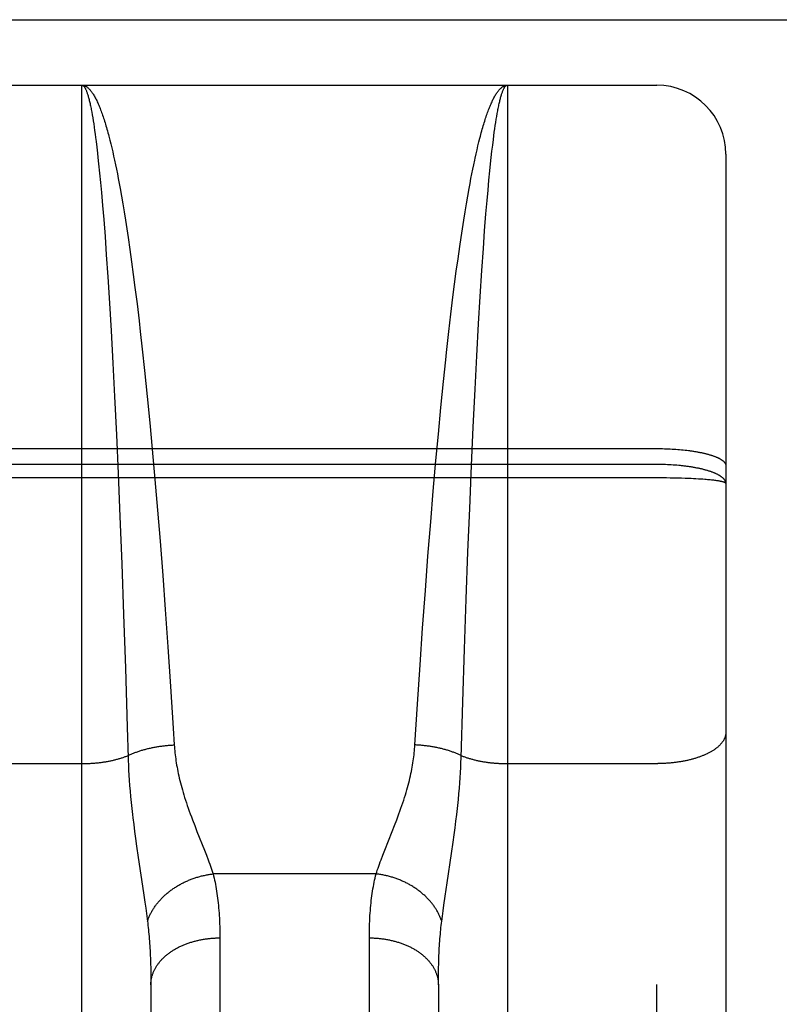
# Model space of a CAD drawing. Header units: inches. Extents: x 0 to 253, y 0 to 164.
# Tile 74 of 97: x 82.134 to 82.465, y 116.061 to 116.489. Entities that reach past the tile are written whole.
import ezdxf

# ---------------------------------------------------------------- set-up
doc = ezdxf.new("R2010")
doc.units = ezdxf.units.IN
doc.header["$LTSCALE"] = 13.939812
doc.header["$MEASUREMENT"] = 0
doc.linetypes.add('HIDDEN', pattern=[0.2, 0.1, -0.1])
doc.layers.add('RIGHTHAND_DOOR_ASSEMBLY', color=7, linetype='CONTINUOUS')

msp = doc.modelspace()

# ---------------------------------------------------------------- linework, layer by layer
at = {"layer": 'RIGHTHAND_DOOR_ASSEMBLY', "color": 8, "linetype": 'HIDDEN'}
for p, q in [((79.29583, 116.48893), (113.89933, 116.48893)), ((81.84633, 116.46043), (82.41133, 116.46043)), ((82.16133, 115.64964), (82.16133, 116.46043)), ((82.34633, 116.46043), (82.34633, 115.64964)), ((82.41133, 114.67543), (82.41133, 116.46043)), ((82.16562, 116.44871), (82.16583, 116.44752)), ((82.16583, 116.44752), (82.16605, 116.44627)), ((82.3415, 116.44563), (82.34171, 116.4469)), ((82.16605, 116.44627), (82.16626, 116.44497)), ((82.16626, 116.44497), (82.16647, 116.44362)), ((82.16647, 116.44362), (82.16668, 116.44221)), ((82.16668, 116.44221), (82.16688, 116.44075)), ((82.34087, 116.44148), (82.34108, 116.44292)), ((82.34108, 116.44292), (82.34129, 116.4443)), ((82.34129, 116.4443), (82.3415, 116.44563)), ((82.16688, 116.44075), (82.16709, 116.43923)), ((82.16709, 116.43923), (82.1673, 116.43766)), ((82.17307, 116.43822), (82.17348, 116.43661)), ((82.34025, 116.43685), (82.34046, 116.43845)), ((82.34046, 116.43845), (82.34066, 116.43999)), ((82.34066, 116.43999), (82.34087, 116.44148)), ((82.1673, 116.43766), (82.16751, 116.43604)), ((82.16751, 116.43604), (82.16782, 116.43351)), ((82.17348, 116.43661), (82.17389, 116.43495)), ((82.17389, 116.43495), (82.17431, 116.43324)), ((82.33314, 116.43236), (82.33355, 116.4341)), ((82.33355, 116.4341), (82.33396, 116.43579)), ((82.33963, 116.43175), (82.33994, 116.43436)), ((82.33994, 116.43436), (82.34025, 116.43685)), ((82.16782, 116.43351), (82.16812, 116.43086)), ((82.16812, 116.43086), (82.16833, 116.42903)), ((82.17431, 116.43324), (82.17472, 116.43147)), ((82.17472, 116.43147), (82.17513, 116.42966)), ((82.17513, 116.42966), (82.17553, 116.42779)), ((82.33232, 116.42873), (82.33273, 116.43057)), ((82.33273, 116.43057), (82.33314, 116.43236)), ((82.33932, 116.42903), (82.33963, 116.43175)), ((82.44133, 116.43043), (82.44133, 114.70543)), ((82.16833, 116.42903), (82.16863, 116.42619)), ((82.16863, 116.42619), (82.16904, 116.42224)), ((82.17553, 116.42779), (82.17594, 116.42587)), ((82.17594, 116.42587), (82.17635, 116.42391)), ((82.33131, 116.42391), (82.33171, 116.42587)), ((82.33872, 116.42324), (82.33902, 116.42619)), ((82.33902, 116.42619), (82.33932, 116.42903)), ((82.16904, 116.42224), (82.16944, 116.41809)), ((82.17635, 116.42391), (82.17675, 116.4219)), ((82.17675, 116.4219), (82.17715, 116.41984)), ((82.3305, 116.41984), (82.3309, 116.4219)), ((82.3309, 116.4219), (82.33131, 116.42391)), ((82.33831, 116.41914), (82.33872, 116.42324)), ((82.16944, 116.41809), (82.16984, 116.41375)), ((82.17715, 116.41984), (82.17755, 116.41773)), ((82.17755, 116.41773), (82.17795, 116.41557)), ((82.3297, 116.41557), (82.3301, 116.41773)), ((82.3301, 116.41773), (82.3305, 116.41984)), ((82.33792, 116.41485), (82.33831, 116.41914)), ((82.16984, 116.41375), (82.17033, 116.40807)), ((82.17795, 116.41557), (82.17854, 116.41226)), ((82.17854, 116.41226), (82.17913, 116.40884)), ((82.32852, 116.40884), (82.32911, 116.41226)), ((82.32911, 116.41226), (82.3297, 116.41557)), ((82.33752, 116.41038), (82.33792, 116.41485)), ((82.17033, 116.40807), (82.17081, 116.40212)), ((82.17913, 116.40884), (82.17972, 116.40532)), ((82.32793, 116.40532), (82.32852, 116.40884)), ((82.33703, 116.40453), (82.33752, 116.41038)), ((82.17972, 116.40532), (82.1803, 116.40171)), ((82.32735, 116.40171), (82.32793, 116.40532)), ((82.33645, 116.39716), (82.33703, 116.40453)), ((82.17081, 116.40212), (82.17139, 116.39462)), ((82.1803, 116.40171), (82.18088, 116.398)), ((82.32677, 116.398), (82.32735, 116.40171)), ((82.18088, 116.398), (82.18145, 116.39421)), ((82.3262, 116.39421), (82.32677, 116.398)), ((82.33589, 116.38942), (82.33645, 116.39716)), ((82.17139, 116.39462), (82.17195, 116.38676)), ((82.18145, 116.39421), (82.18221, 116.38901)), ((82.32563, 116.39032), (82.3262, 116.39421)), ((82.17195, 116.38676), (82.1726, 116.37716)), ((82.18221, 116.38901), (82.18295, 116.38366)), ((82.32488, 116.38501), (82.32563, 116.39032)), ((82.33523, 116.37995), (82.33589, 116.38942)), ((82.18295, 116.38366), (82.18369, 116.37817)), ((82.32414, 116.37956), (82.32488, 116.38501)), ((82.18369, 116.37817), (82.18442, 116.37255)), ((82.32341, 116.37396), (82.32414, 116.37956)), ((82.33451, 116.36859), (82.33523, 116.37995)), ((82.1726, 116.37716), (82.17332, 116.36567)), ((82.32269, 116.36824), (82.32341, 116.37396)), ((82.18442, 116.37255), (82.18532, 116.36533)), ((82.17332, 116.36567), (82.17403, 116.35366)), ((82.18532, 116.36533), (82.18621, 116.35793)), ((82.3218, 116.36091), (82.32269, 116.36824)), ((82.3338, 116.35671), (82.33451, 116.36859)), ((82.32092, 116.3534), (82.3218, 116.36091)), ((82.18621, 116.35793), (82.18673, 116.3534)), ((82.33303, 116.34278), (82.3338, 116.35671)), ((82.17403, 116.35366), (82.1748, 116.33961)), ((82.18673, 116.3534), (82.18759, 116.34573)), ((82.31989, 116.34418), (82.32092, 116.3534)), ((82.18759, 116.34573), (82.1886, 116.33633)), ((82.31956, 116.34105), (82.31989, 116.34418)), ((82.1748, 116.33961), (82.17554, 116.32507)), ((82.31856, 116.33155), (82.31956, 116.34105)), ((82.33228, 116.32834), (82.33303, 116.34278)), ((82.1886, 116.33633), (82.18975, 116.32512)), ((82.31742, 116.32025), (82.31856, 116.33155)), ((82.33148, 116.31182), (82.33228, 116.32834)), ((82.17554, 116.32507), (82.17633, 116.30847)), ((82.18975, 116.32512), (82.19086, 116.31371)), ((82.31633, 116.30877), (82.31742, 116.32025)), ((82.19086, 116.31371), (82.19193, 116.3022)), ((82.33073, 116.29504), (82.33148, 116.31182)), ((82.17633, 116.30847), (82.17707, 116.29166)), ((82.31527, 116.29724), (82.31633, 116.30877)), ((81.84591, 116.30243), (82.41133, 116.30243)), ((82.19193, 116.3022), (82.19311, 116.28894)), ((82.41133, 116.30243), (82.41217, 116.30243)), ((82.41217, 116.30243), (82.41301, 116.30242)), ((82.41301, 116.30242), (82.41385, 116.30241)), ((82.41385, 116.30241), (82.41468, 116.30239)), ((82.41468, 116.30239), (82.41552, 116.30236)), ((82.41552, 116.30236), (82.41635, 116.30233)), ((82.41635, 116.30233), (82.41718, 116.30229)), ((82.41718, 116.30229), (82.418, 116.30225)), ((82.418, 116.30225), (82.41882, 116.3022)), ((82.41882, 116.3022), (82.41963, 116.30214)), ((82.41963, 116.30214), (82.42043, 116.30208)), ((82.42043, 116.30208), (82.42123, 116.30202)), ((82.42123, 116.30202), (82.42202, 116.30194)), ((82.42202, 116.30194), (82.4228, 116.30187)), ((82.4228, 116.30187), (82.42358, 116.30178)), ((82.42358, 116.30178), (82.42434, 116.3017)), ((82.31411, 116.28395), (82.31527, 116.29724)), ((82.41175, 116.29553), (81.84633, 116.29553)), ((82.32994, 116.27634), (82.33073, 116.29504)), ((82.41259, 116.29552), (82.41175, 116.29553)), ((82.41343, 116.29551), (82.41259, 116.29552)), ((82.41427, 116.29549), (82.41343, 116.29551)), ((82.4151, 116.29546), (82.41427, 116.29549)), ((82.41594, 116.29543), (82.4151, 116.29546)), ((82.41677, 116.29539), (82.41594, 116.29543)), ((82.41759, 116.29535), (82.41677, 116.29539)), ((82.41841, 116.29529), (82.41759, 116.29535)), ((82.41923, 116.29524), (82.41841, 116.29529)), ((82.42003, 116.29517), (82.41923, 116.29524)), ((82.42084, 116.2951), (82.42003, 116.29517)), ((82.41217, 116.2897), (81.84548, 116.2897)), ((82.17707, 116.29166), (82.17785, 116.27292)), ((82.19311, 116.28894), (82.19424, 116.27561)), ((82.41385, 116.28969), (82.41217, 116.2897)), ((82.41552, 116.28967), (82.41385, 116.28969)), ((82.41718, 116.28965), (82.41552, 116.28967)), ((82.41882, 116.28962), (82.41718, 116.28965)), ((82.42044, 116.28958), (82.41882, 116.28962)), ((82.42202, 116.28954), (82.42044, 116.28958)), ((82.42358, 116.28949), (82.42202, 116.28954)), ((82.4251, 116.28943), (82.42358, 116.28949)), ((82.4262, 116.28938), (82.4251, 116.28943)), ((82.42729, 116.28933), (82.4262, 116.28938)), ((82.42834, 116.28927), (82.42729, 116.28933)), ((82.42937, 116.28921), (82.42834, 116.28927)), ((82.43036, 116.28915), (82.42937, 116.28921)), ((82.43132, 116.28908), (82.43036, 116.28915)), ((82.43224, 116.28901), (82.43132, 116.28908)), ((82.43283, 116.28896), (82.43224, 116.28901)), ((82.43341, 116.28891), (82.43283, 116.28896)), ((82.43397, 116.28886), (82.43341, 116.28891)), ((82.43452, 116.28881), (82.43397, 116.28886)), ((82.43504, 116.28876), (82.43452, 116.28881)), ((82.43555, 116.2887), (82.43504, 116.28876)), ((82.43603, 116.28865), (82.43555, 116.2887)), ((82.4365, 116.28859), (82.43603, 116.28865)), ((82.43695, 116.28853), (82.4365, 116.28859)), ((82.313, 116.2706), (82.31411, 116.28395)), ((82.19424, 116.27561), (82.19532, 116.26226)), ((82.3292, 116.25751), (82.32994, 116.27634)), ((82.17785, 116.27292), (82.17865, 116.25238)), ((82.31181, 116.2556), (82.313, 116.2706)), ((82.19532, 116.26226), (82.19648, 116.2473)), ((82.31067, 116.24069), (82.31181, 116.2556)), ((82.32844, 116.23703), (82.3292, 116.25751)), ((82.17865, 116.25238), (82.17945, 116.23026)), ((82.19648, 116.2473), (82.19758, 116.23248)), ((82.30949, 116.22435), (82.31067, 116.24069)), ((82.32768, 116.21517), (82.32844, 116.23703)), ((82.19758, 116.23248), (82.19873, 116.21631)), ((82.17945, 116.23026), (82.18024, 116.20691)), ((82.30838, 116.20837), (82.30949, 116.22435)), ((82.19873, 116.21631), (82.1999, 116.199)), ((82.32694, 116.19231), (82.32768, 116.21517)), ((82.18024, 116.20691), (82.18106, 116.18124)), ((82.30725, 116.19134), (82.30838, 116.20837)), ((82.1999, 116.199), (82.20107, 116.18086)), ((82.30613, 116.17358), (82.30725, 116.19134)), ((82.3262, 116.16793), (82.32694, 116.19231)), ((82.20107, 116.18086), (82.20152, 116.17358)), ((82.09633, 116.16546), (82.16173, 116.16547)), ((82.18157, 116.16478), (82.18167, 116.16263)), ((82.32604, 116.16371), (82.32613, 116.16584)), ((82.32613, 116.16584), (82.3262, 116.16793)), ((82.34633, 116.16546), (82.41175, 116.16547)), ((82.18167, 116.16263), (82.18179, 116.16044)), ((82.18179, 116.16044), (82.18193, 116.1582)), ((82.32579, 116.15933), (82.32593, 116.16154)), ((82.32593, 116.16154), (82.32604, 116.16371)), ((82.18193, 116.1582), (82.1821, 116.15591)), ((82.1821, 116.15591), (82.18229, 116.15355)), ((82.32546, 116.15474), (82.32564, 116.15706)), ((82.32564, 116.15706), (82.32579, 116.15933)), ((82.18229, 116.15355), (82.18251, 116.15112)), ((82.18251, 116.15112), (82.18275, 116.14861)), ((82.32503, 116.14988), (82.32526, 116.15235)), ((82.32526, 116.15235), (82.32546, 116.15474)), ((82.18275, 116.14861), (82.18303, 116.146)), ((82.18303, 116.146), (82.18333, 116.14328)), ((82.32398, 116.14045), (82.32432, 116.14328)), ((82.32432, 116.14328), (82.32463, 116.146)), ((82.18386, 116.13898), (82.18425, 116.13597)), ((82.21038, 116.13852), (82.21137, 116.136)), ((82.29629, 116.136), (82.29727, 116.13852)), ((82.29727, 116.13852), (82.29824, 116.14105)), ((82.3236, 116.13749), (82.32398, 116.14045)), ((82.18425, 116.13597), (82.18468, 116.13286)), ((82.21137, 116.136), (82.21463, 116.1278)), ((82.29303, 116.1278), (82.29629, 116.136)), ((82.32275, 116.13126), (82.32319, 116.13443)), ((82.32319, 116.13443), (82.3236, 116.13749)), ((82.18468, 116.13286), (82.18513, 116.12964)), ((82.18513, 116.12964), (82.18585, 116.12471)), ((82.32204, 116.12636), (82.32275, 116.13126)), ((82.21463, 116.1278), (82.21545, 116.12569)), ((82.29144, 116.12369), (82.2922, 116.12569)), ((82.2922, 116.12569), (82.29303, 116.1278)), ((82.32012, 116.11357), (82.32204, 116.12636)), ((82.18585, 116.12471), (82.18819, 116.10923)), ((82.28924, 116.11749), (82.21842, 116.11749)), ((82.31926, 116.10785), (82.32012, 116.11357)), ((82.18819, 116.10923), (82.18877, 116.1052)), ((82.18877, 116.1052), (82.18912, 116.10268)), ((82.31837, 116.10147), (82.3187, 116.10392)), ((82.3187, 116.10392), (82.31926, 116.10785)), ((82.18912, 116.10268), (82.18944, 116.10029)), ((82.31806, 116.09915), (82.31837, 116.10147)), ((82.31778, 116.09693), (82.31806, 116.09915)), ((82.19111, 116.08093), (82.19119, 116.0787)), ((82.19119, 116.0787), (82.19125, 116.07642)), ((82.3164, 116.07642), (82.31647, 116.0787)), ((82.19125, 116.07642), (82.19129, 116.0741)), ((82.31634, 116.07172), (82.31636, 116.0741)), ((82.31636, 116.0741), (82.3164, 116.07642)), ((82.19132, 116.07051), (82.19133, 115.76329)), ((82.31633, 116.06929), (82.31634, 116.07172)), ((82.31633, 116.06929), (82.31633, 115.76209))]:
    msp.add_line(p, q, dxfattribs=at)
for points in [[(82.16133, 116.46043), (82.16154, 116.46043), (82.16176, 116.4604), (82.16198, 116.46037), (82.16219, 116.46031), (82.16241, 116.46025), (82.16262, 116.46016), (82.16284, 116.46007), (82.16306, 116.45995), (82.16327, 116.45983), (82.16349, 116.45969), (82.16371, 116.45953), (82.16392, 116.45936), (82.16414, 116.45917), (82.16435, 116.45897), (82.16457, 116.45875), (82.16478, 116.45852), (82.165, 116.45827), (82.16522, 116.45801), (82.16543, 116.45774), (82.16565, 116.45745), (82.16586, 116.45714), (82.16608, 116.45682), (82.16629, 116.45649), (82.16651, 116.45614), (82.16672, 116.45577), (82.16694, 116.45539), (82.16715, 116.455), (82.16736, 116.45459), (82.16758, 116.45417), (82.16779, 116.45373), (82.16801, 116.45328), (82.16822, 116.45282), (82.16843, 116.45233), (82.16865, 116.45184), (82.16886, 116.45133), (82.16907, 116.45081), (82.16928, 116.45027), (82.1695, 116.44972), (82.16971, 116.44915), (82.16992, 116.44857), (82.17013, 116.44798), (82.17034, 116.44737), (82.17055, 116.44675), (82.17076, 116.44612), (82.17098, 116.44547), (82.17119, 116.4448), (82.1714, 116.44413), (82.17161, 116.44344), (82.17182, 116.44273), (82.17202, 116.44201), (82.17223, 116.44128), (82.17244, 116.44054), (82.17265, 116.43978), (82.17286, 116.43901), (82.17307, 116.43822)], [(82.16133, 116.46043), (82.16143, 116.46043), (82.16154, 116.4604), (82.16165, 116.46037), (82.16176, 116.46032), (82.16187, 116.46025), (82.16198, 116.46017), (82.16208, 116.46007), (82.16219, 116.45996), (82.1623, 116.45984), (82.16241, 116.45969), (82.16252, 116.45954), (82.16262, 116.45937), (82.16273, 116.45919), (82.16284, 116.45899), (82.16295, 116.45877), (82.16306, 116.45854), (82.16316, 116.4583), (82.16327, 116.45804), (82.16338, 116.45777), (82.16349, 116.45748), (82.16359, 116.45718), (82.1637, 116.45686), (82.16381, 116.45653), (82.16392, 116.45619), (82.16402, 116.45583), (82.16413, 116.45545), (82.16424, 116.45506), (82.16435, 116.45466), (82.16445, 116.45424), (82.16456, 116.45381), (82.16467, 116.45336), (82.16477, 116.4529), (82.16488, 116.45243), (82.16499, 116.45194), (82.16509, 116.45144), (82.1652, 116.45092), (82.1653, 116.45039), (82.16541, 116.44984), (82.16552, 116.44928), (82.16562, 116.44871)], [(82.33396, 116.43579), (82.33438, 116.43742), (82.33459, 116.43822), (82.33479, 116.43901), (82.335, 116.43978), (82.33521, 116.44054), (82.33542, 116.44128), (82.33563, 116.44201), (82.33584, 116.44273), (82.33605, 116.44344), (82.33626, 116.44413), (82.33647, 116.4448), (82.33668, 116.44547), (82.33689, 116.44612), (82.3371, 116.44675), (82.33731, 116.44737), (82.33752, 116.44798), (82.33773, 116.44857), (82.33794, 116.44915), (82.33816, 116.44972), (82.33837, 116.45027), (82.33858, 116.45081), (82.33879, 116.45133), (82.33901, 116.45184), (82.33922, 116.45233), (82.33943, 116.45282), (82.33965, 116.45328), (82.33986, 116.45373), (82.34007, 116.45417), (82.34029, 116.45459), (82.3405, 116.455), (82.34072, 116.45539), (82.34093, 116.45577), (82.34115, 116.45614), (82.34136, 116.45649), (82.34158, 116.45682), (82.34179, 116.45714), (82.34201, 116.45745), (82.34222, 116.45774), (82.34244, 116.45801), (82.34265, 116.45827), (82.34287, 116.45852), (82.34308, 116.45875), (82.3433, 116.45897), (82.34352, 116.45917), (82.34373, 116.45936), (82.34395, 116.45953), (82.34416, 116.45969), (82.34438, 116.45983), (82.3446, 116.45995), (82.34481, 116.46007), (82.34503, 116.46016), (82.34524, 116.46025), (82.34546, 116.46031), (82.34568, 116.46037), (82.34589, 116.4604), (82.34611, 116.46043), (82.34633, 116.46043)], [(82.34171, 116.4469), (82.34192, 116.44812), (82.34203, 116.44871), (82.34214, 116.44928), (82.34224, 116.44984), (82.34235, 116.45039), (82.34245, 116.45092), (82.34256, 116.45144), (82.34267, 116.45194), (82.34277, 116.45243), (82.34288, 116.4529), (82.34299, 116.45336), (82.34309, 116.45381), (82.3432, 116.45424), (82.34331, 116.45466), (82.34341, 116.45506), (82.34352, 116.45545), (82.34363, 116.45583), (82.34374, 116.45619), (82.34384, 116.45653), (82.34395, 116.45686), (82.34406, 116.45718), (82.34417, 116.45748), (82.34427, 116.45777), (82.34438, 116.45804), (82.34449, 116.4583), (82.3446, 116.45854), (82.34471, 116.45877), (82.34481, 116.45899), (82.34492, 116.45919), (82.34503, 116.45937), (82.34514, 116.45954), (82.34524, 116.45969), (82.34535, 116.45984), (82.34546, 116.45996), (82.34557, 116.46007), (82.34568, 116.46017), (82.34579, 116.46025), (82.34589, 116.46032), (82.346, 116.46037), (82.34611, 116.4604), (82.34622, 116.46043), (82.34633, 116.46043)], [(82.33171, 116.42587), (82.33212, 116.42779), (82.33232, 116.42873)], [(82.42434, 116.3017), (82.42509, 116.3016), (82.42547, 116.30155), (82.42584, 116.3015), (82.4262, 116.30145), (82.42657, 116.3014), (82.42693, 116.30135), (82.42728, 116.30129), (82.42764, 116.30124), (82.42799, 116.30118), (82.42834, 116.30112), (82.42868, 116.30106), (82.42903, 116.301), (82.42936, 116.30094), (82.4297, 116.30087), (82.43003, 116.30081), (82.43036, 116.30074), (82.43068, 116.30068), (82.431, 116.30061), (82.43131, 116.30054), (82.43163, 116.30047), (82.43193, 116.3004), (82.43224, 116.30032), (82.43254, 116.30025), (82.43283, 116.30018), (82.43312, 116.3001), (82.43341, 116.30003), (82.43369, 116.29995), (82.43397, 116.29987), (82.43425, 116.29979), (82.43451, 116.29971), (82.43478, 116.29963), (82.43504, 116.29955), (82.43529, 116.29946), (82.43555, 116.29938), (82.43579, 116.2993), (82.43603, 116.29921), (82.43627, 116.29912), (82.4365, 116.29904), (82.43673, 116.29895), (82.43695, 116.29886), (82.43716, 116.29877), (82.43738, 116.29868), (82.43758, 116.29859), (82.43778, 116.2985), (82.43798, 116.29841), (82.43817, 116.29831), (82.43835, 116.29822), (82.43853, 116.29813), (82.43871, 116.29803), (82.43888, 116.29794), (82.43904, 116.29784), (82.4392, 116.29774), (82.43935, 116.29765), (82.4395, 116.29755), (82.43964, 116.29745), (82.43978, 116.29735), (82.43991, 116.29725), (82.44003, 116.29715), (82.44015, 116.29705), (82.44027, 116.29695), (82.44038, 116.29685), (82.44048, 116.29675), (82.44057, 116.29665), (82.44066, 116.29655), (82.44075, 116.29645), (82.44083, 116.29635), (82.4409, 116.29624), (82.44097, 116.29614), (82.44103, 116.29604), (82.44109, 116.29593), (82.44114, 116.29583), (82.44118, 116.29573), (82.44122, 116.29562), (82.44125, 116.29552), (82.44128, 116.29542), (82.4413, 116.29531), (82.44131, 116.29521), (82.44132, 116.29511), (82.44133, 116.295)], [(82.44133, 116.28727), (82.44132, 116.28738), (82.44131, 116.2875), (82.4413, 116.28761), (82.44128, 116.28773), (82.44125, 116.28784), (82.44122, 116.28796), (82.44118, 116.28808), (82.44114, 116.28819), (82.44109, 116.28831), (82.44103, 116.28842), (82.44097, 116.28854), (82.4409, 116.28865), (82.44083, 116.28876), (82.44075, 116.28888), (82.44066, 116.28899), (82.44057, 116.2891), (82.44048, 116.28922), (82.44038, 116.28933), (82.44027, 116.28944), (82.44015, 116.28955), (82.44003, 116.28966), (82.43991, 116.28977), (82.43978, 116.28988), (82.43964, 116.28999), (82.4395, 116.2901), (82.43935, 116.29021), (82.4392, 116.29032), (82.43904, 116.29043), (82.43888, 116.29053), (82.43871, 116.29064), (82.43854, 116.29075), (82.43836, 116.29085), (82.43817, 116.29095), (82.43798, 116.29106), (82.43778, 116.29116), (82.43758, 116.29126), (82.43738, 116.29136), (82.43717, 116.29146), (82.43695, 116.29156), (82.43673, 116.29166), (82.4365, 116.29176), (82.43627, 116.29186), (82.43603, 116.29195), (82.43579, 116.29205), (82.43555, 116.29214), (82.4353, 116.29223), (82.43504, 116.29233), (82.43478, 116.29242), (82.43452, 116.29251), (82.43425, 116.2926), (82.43397, 116.29268), (82.4337, 116.29277), (82.43341, 116.29286), (82.43313, 116.29294), (82.43283, 116.29303), (82.43254, 116.29311), (82.43224, 116.29319), (82.43194, 116.29327), (82.43163, 116.29335), (82.43132, 116.29343), (82.431, 116.2935), (82.43068, 116.29358), (82.43036, 116.29365), (82.43003, 116.29372), (82.4297, 116.2938), (82.42937, 116.29387), (82.42903, 116.29394), (82.42869, 116.294), (82.42834, 116.29407), (82.42799, 116.29414), (82.42764, 116.2942), (82.42729, 116.29426), (82.42693, 116.29432), (82.42657, 116.29438), (82.4262, 116.29444), (82.42584, 116.2945), (82.42547, 116.29455), (82.4251, 116.29461), (82.42472, 116.29466), (82.42434, 116.29471), (82.42396, 116.29476), (82.42358, 116.29481), (82.42319, 116.29485), (82.42281, 116.2949), (82.42242, 116.29494), (82.42202, 116.29498), (82.42163, 116.29502), (82.42084, 116.2951)], [(82.44133, 116.28727), (82.44132, 116.2873), (82.44131, 116.28733), (82.4413, 116.28737), (82.44128, 116.2874), (82.44125, 116.28744), (82.44122, 116.28747), (82.44118, 116.2875), (82.44114, 116.28754), (82.44109, 116.28757), (82.44103, 116.28761), (82.44097, 116.28764), (82.4409, 116.28767), (82.44083, 116.28771), (82.44075, 116.28774), (82.44066, 116.28777), (82.44057, 116.28781), (82.44048, 116.28784), (82.44038, 116.28787), (82.44027, 116.28791), (82.44015, 116.28794), (82.44003, 116.28797), (82.43991, 116.288), (82.43978, 116.28804), (82.43964, 116.28807), (82.4395, 116.2881), (82.43935, 116.28813), (82.4392, 116.28817), (82.43904, 116.2882), (82.43888, 116.28823), (82.43871, 116.28826), (82.43854, 116.28829), (82.43836, 116.28832), (82.43817, 116.28835), (82.43798, 116.28838), (82.43778, 116.28841), (82.43758, 116.28844), (82.43738, 116.28847), (82.43695, 116.28853)], [(82.18106, 116.18124), (82.18145, 116.16793), (82.18149, 116.16689), (82.18157, 116.16478)], [(82.44133, 116.17906), (82.44132, 116.17887), (82.44131, 116.17868), (82.4413, 116.17848), (82.44128, 116.17829), (82.44125, 116.1781), (82.44122, 116.17791), (82.44118, 116.17772), (82.44114, 116.17753), (82.44109, 116.17735), (82.44103, 116.17716), (82.44097, 116.17697), (82.4409, 116.17678), (82.44083, 116.17659), (82.44075, 116.1764), (82.44066, 116.17622), (82.44057, 116.17603), (82.44048, 116.17585), (82.44038, 116.17566), (82.44027, 116.17548), (82.44015, 116.17529), (82.44003, 116.17511), (82.43991, 116.17493), (82.43978, 116.17475), (82.43964, 116.17457), (82.4395, 116.17439), (82.43935, 116.17421), (82.4392, 116.17403), (82.43904, 116.17386), (82.43888, 116.17368), (82.43871, 116.17351), (82.43854, 116.17333), (82.43836, 116.17316), (82.43817, 116.17299), (82.43798, 116.17282), (82.43778, 116.17265), (82.43758, 116.17248), (82.43738, 116.17232), (82.43717, 116.17215), (82.43695, 116.17199), (82.43673, 116.17183), (82.4365, 116.17166), (82.43627, 116.17151), (82.43603, 116.17135), (82.43579, 116.17119), (82.43555, 116.17104), (82.4353, 116.17088), (82.43504, 116.17073), (82.43478, 116.17058), (82.43452, 116.17043), (82.43425, 116.17029), (82.43397, 116.17014), (82.4337, 116.17), (82.43341, 116.16986), (82.43313, 116.16972), (82.43283, 116.16958), (82.43254, 116.16945), (82.43224, 116.16931), (82.43194, 116.16918), (82.43163, 116.16905), (82.43132, 116.16892), (82.431, 116.1688), (82.43068, 116.16867), (82.43036, 116.16855), (82.43003, 116.16843), (82.4297, 116.16831), (82.42937, 116.1682), (82.42903, 116.16808), (82.42869, 116.16797), (82.42834, 116.16786), (82.42799, 116.16776), (82.42764, 116.16765), (82.42729, 116.16755), (82.42693, 116.16745), (82.42657, 116.16735), (82.4262, 116.16725), (82.42584, 116.16716), (82.42547, 116.16707), (82.4251, 116.16698), (82.42472, 116.16689), (82.42434, 116.16681), (82.42396, 116.16673), (82.42358, 116.16665), (82.42319, 116.16657), (82.42281, 116.1665), (82.42242, 116.16643), (82.42202, 116.16636), (82.42163, 116.16629), (82.42123, 116.16623), (82.42084, 116.16617), (82.42044, 116.16611), (82.42003, 116.16605), (82.41963, 116.166), (82.41923, 116.16594), (82.41882, 116.1659), (82.41841, 116.16585), (82.418, 116.16581), (82.41759, 116.16576), (82.41718, 116.16573), (82.41677, 116.16569), (82.41635, 116.16566), (82.41594, 116.16563), (82.41552, 116.1656), (82.4151, 116.16557), (82.41469, 116.16555), (82.41427, 116.16553), (82.41385, 116.16551), (82.41343, 116.1655), (82.41301, 116.16549), (82.41259, 116.16548), (82.41217, 116.16547), (82.41175, 116.16547)], [(82.18142, 116.16897), (82.18174, 116.16912), (82.18206, 116.16927), (82.18238, 116.16941), (82.18271, 116.16956), (82.18304, 116.1697), (82.18338, 116.16984), (82.18372, 116.16998), (82.18406, 116.17012), (82.18441, 116.17025), (82.18476, 116.17038), (82.18511, 116.17051), (82.18547, 116.17064), (82.18582, 116.17076), (82.18619, 116.17089), (82.18655, 116.17101), (82.18692, 116.17112), (82.18729, 116.17124), (82.18767, 116.17135), (82.18804, 116.17146), (82.18842, 116.17157), (82.18881, 116.17167), (82.18919, 116.17178), (82.18958, 116.17188), (82.18997, 116.17197), (82.19036, 116.17207), (82.19075, 116.17216), (82.19115, 116.17225), (82.19155, 116.17234), (82.19195, 116.17242), (82.19235, 116.1725), (82.19276, 116.17258), (82.19316, 116.17266), (82.19357, 116.17273), (82.19398, 116.1728), (82.19439, 116.17287), (82.1948, 116.17293), (82.19521, 116.17299), (82.19563, 116.17305), (82.19605, 116.17311), (82.19646, 116.17316), (82.19688, 116.17321), (82.1973, 116.17326), (82.19772, 116.17331), (82.19814, 116.17335), (82.19856, 116.17339), (82.19898, 116.17342), (82.19941, 116.17346), (82.19983, 116.17349), (82.20025, 116.17351), (82.20067, 116.17354), (82.2011, 116.17356), (82.20152, 116.17358)], [(82.20152, 116.17358), (82.20158, 116.17273), (82.20164, 116.17188), (82.20172, 116.17102), (82.20181, 116.17016), (82.2019, 116.16929), (82.20201, 116.16841), (82.20212, 116.16753), (82.20225, 116.16664), (82.20239, 116.16574), (82.20254, 116.16483), (82.2027, 116.16392), (82.20287, 116.16299), (82.20306, 116.16205), (82.20325, 116.1611), (82.20346, 116.16014), (82.20369, 116.15917), (82.20393, 116.15817), (82.20418, 116.15717), (82.20445, 116.15614), (82.20473, 116.1551), (82.20503, 116.15404), (82.20534, 116.15296), (82.20567, 116.15186), (82.20602, 116.15073), (82.20639, 116.14959), (82.20678, 116.14842), (82.20718, 116.14724), (82.20759, 116.14603), (82.20803, 116.14481), (82.20847, 116.14357), (82.20894, 116.14232), (82.20941, 116.14105), (82.21038, 116.13852)], [(82.29824, 116.14105), (82.29872, 116.14232), (82.29918, 116.14357), (82.29963, 116.14481), (82.30006, 116.14603), (82.30048, 116.14724), (82.30088, 116.14842), (82.30126, 116.14959), (82.30163, 116.15073), (82.30198, 116.15186), (82.30231, 116.15296), (82.30263, 116.15404), (82.30292, 116.1551), (82.30321, 116.15614), (82.30347, 116.15717), (82.30373, 116.15817), (82.30396, 116.15917), (82.30419, 116.16014), (82.3044, 116.1611), (82.3046, 116.16205), (82.30478, 116.16299), (82.30495, 116.16392), (82.30511, 116.16483), (82.30526, 116.16574), (82.3054, 116.16664), (82.30553, 116.16753), (82.30564, 116.16841), (82.30575, 116.16929), (82.30585, 116.17016), (82.30593, 116.17102), (82.30601, 116.17188), (82.30607, 116.17273), (82.30613, 116.17358)], [(82.32623, 116.16897), (82.32591, 116.16912), (82.32559, 116.16927), (82.32527, 116.16941), (82.32494, 116.16956), (82.32461, 116.1697), (82.32427, 116.16984), (82.32393, 116.16998), (82.32359, 116.17012), (82.32325, 116.17025), (82.3229, 116.17038), (82.32254, 116.17051), (82.32219, 116.17064), (82.32183, 116.17076), (82.32147, 116.17089), (82.3211, 116.17101), (82.32073, 116.17112), (82.32036, 116.17124), (82.31999, 116.17135), (82.31961, 116.17146), (82.31923, 116.17157), (82.31885, 116.17167), (82.31846, 116.17178), (82.31808, 116.17188), (82.31769, 116.17197), (82.31729, 116.17207), (82.3169, 116.17216), (82.3165, 116.17225), (82.3161, 116.17234), (82.3157, 116.17242), (82.3153, 116.1725), (82.3149, 116.17258), (82.31449, 116.17266), (82.31408, 116.17273), (82.31367, 116.1728), (82.31326, 116.17287), (82.31285, 116.17293), (82.31244, 116.17299), (82.31202, 116.17305), (82.31161, 116.17311), (82.31119, 116.17316), (82.31077, 116.17321), (82.31035, 116.17326), (82.30993, 116.17331), (82.30951, 116.17335), (82.30909, 116.17339), (82.30867, 116.17342), (82.30825, 116.17346), (82.30782, 116.17349), (82.3074, 116.17351), (82.30698, 116.17354), (82.30655, 116.17356), (82.30613, 116.17358)], [(82.16173, 116.16547), (82.16214, 116.16547), (82.16255, 116.16548), (82.16296, 116.16549), (82.16336, 116.1655), (82.16377, 116.16551), (82.16418, 116.16553), (82.16458, 116.16555), (82.16499, 116.16557), (82.16539, 116.16559), (82.1658, 116.16562), (82.1662, 116.16565), (82.1666, 116.16568), (82.167, 116.16571), (82.1674, 116.16575), (82.1678, 116.16579), (82.1682, 116.16583), (82.16859, 116.16587), (82.16899, 116.16592), (82.16938, 116.16596), (82.16978, 116.16602), (82.17017, 116.16607), (82.17055, 116.16612), (82.17094, 116.16618), (82.17133, 116.16624), (82.17171, 116.16631), (82.17209, 116.16637), (82.17247, 116.16644), (82.17285, 116.16651), (82.17323, 116.16658), (82.1736, 116.16665), (82.17397, 116.16673), (82.17434, 116.16681), (82.1747, 116.16689), (82.17507, 116.16697), (82.17543, 116.16706), (82.17579, 116.16715), (82.17614, 116.16724), (82.1765, 116.16733), (82.17685, 116.16743), (82.1772, 116.16752), (82.17754, 116.16762), (82.17788, 116.16772), (82.17822, 116.16782), (82.17856, 116.16793), (82.17889, 116.16804), (82.17922, 116.16815), (82.17954, 116.16826), (82.17986, 116.16837), (82.18018, 116.16849), (82.1805, 116.1686), (82.18081, 116.16872), (82.18112, 116.16884), (82.18142, 116.16897)], [(82.32623, 116.16897), (82.32653, 116.16884), (82.32684, 116.16872), (82.32715, 116.1686), (82.32747, 116.16849), (82.32779, 116.16837), (82.32811, 116.16826), (82.32844, 116.16815), (82.32877, 116.16804), (82.3291, 116.16793), (82.32943, 116.16782), (82.32977, 116.16772), (82.33011, 116.16762), (82.33046, 116.16752), (82.33081, 116.16743), (82.33116, 116.16733), (82.33151, 116.16724), (82.33186, 116.16715), (82.33222, 116.16706), (82.33258, 116.16697), (82.33295, 116.16689), (82.33331, 116.16681), (82.33368, 116.16673), (82.33405, 116.16665), (82.33443, 116.16658), (82.3348, 116.16651), (82.33518, 116.16644), (82.33556, 116.16637), (82.33594, 116.16631), (82.33633, 116.16624), (82.33671, 116.16618), (82.3371, 116.16612), (82.33749, 116.16607), (82.33788, 116.16602), (82.33827, 116.16596), (82.33866, 116.16592), (82.33906, 116.16587), (82.33945, 116.16583), (82.33985, 116.16579), (82.34025, 116.16575), (82.34065, 116.16571), (82.34105, 116.16568), (82.34145, 116.16565), (82.34186, 116.16562), (82.34226, 116.16559), (82.34267, 116.16557), (82.34307, 116.16555), (82.34348, 116.16553), (82.34388, 116.16551), (82.34429, 116.1655), (82.3447, 116.16549), (82.3451, 116.16548), (82.34551, 116.16547), (82.34592, 116.16547), (82.34633, 116.16546)], [(82.32463, 116.146), (82.32477, 116.14732), (82.32503, 116.14988)], [(82.18333, 116.14328), (82.1835, 116.14188), (82.18386, 116.13898)], [(82.21545, 116.12569), (82.21621, 116.12369), (82.21657, 116.12273), (82.21692, 116.1218), (82.21725, 116.12089), (82.21756, 116.12001), (82.21786, 116.11915), (82.21814, 116.11831), (82.21842, 116.11749)], [(82.28924, 116.11749), (82.28951, 116.11831), (82.28979, 116.11915), (82.29009, 116.12001), (82.29041, 116.12089), (82.29074, 116.1218), (82.29108, 116.12273), (82.29144, 116.12369)], [(82.18987, 116.09693), (82.18998, 116.09727), (82.1901, 116.0976), (82.19022, 116.09793), (82.19035, 116.09827), (82.19048, 116.0986), (82.19062, 116.09893), (82.19077, 116.09926), (82.19092, 116.09959), (82.19108, 116.09991), (82.19124, 116.10024), (82.19141, 116.10056), (82.19158, 116.10089), (82.19176, 116.10121), (82.19194, 116.10153), (82.19213, 116.10185), (82.19233, 116.10217), (82.19253, 116.10248), (82.19273, 116.1028), (82.19294, 116.10311), (82.19316, 116.10342), (82.19338, 116.10373), (82.19361, 116.10403), (82.19384, 116.10434), (82.19407, 116.10464), (82.19431, 116.10494), (82.19456, 116.10524), (82.19481, 116.10554), (82.19506, 116.10583), (82.19533, 116.10612), (82.19559, 116.10641), (82.19586, 116.1067), (82.19613, 116.10698), (82.19641, 116.10726), (82.19669, 116.10754), (82.19698, 116.10781), (82.19727, 116.10809), (82.19757, 116.10836), (82.19787, 116.10862), (82.19817, 116.10889), (82.19848, 116.10915), (82.1988, 116.10941), (82.19911, 116.10966), (82.19943, 116.10991), (82.19976, 116.11016), (82.20008, 116.11041), (82.20042, 116.11065), (82.20075, 116.11089), (82.20109, 116.11112), (82.20143, 116.11136), (82.20178, 116.11158), (82.20213, 116.11181), (82.20248, 116.11203), (82.20284, 116.11225), (82.2032, 116.11246), (82.20356, 116.11267), (82.20392, 116.11288), (82.20429, 116.11308), (82.20466, 116.11328), (82.20504, 116.11347), (82.20541, 116.11366), (82.20579, 116.11385), (82.20617, 116.11403), (82.20656, 116.11421), (82.20694, 116.11439), (82.20733, 116.11456), (82.20772, 116.11472), (82.20812, 116.11488), (82.20851, 116.11504), (82.20891, 116.1152), (82.20931, 116.11535), (82.20971, 116.11549), (82.21011, 116.11563), (82.21052, 116.11577), (82.21092, 116.1159), (82.21133, 116.11603), (82.21174, 116.11615), (82.21215, 116.11627), (82.21256, 116.11638), (82.21298, 116.11649), (82.21339, 116.1166), (82.21381, 116.1167), (82.21422, 116.11679), (82.21464, 116.11688), (82.21506, 116.11697), (82.21548, 116.11705), (82.21589, 116.11713), (82.21631, 116.1172), (82.21673, 116.11727), (82.21715, 116.11733), (82.21757, 116.11739), (82.21799, 116.11744), (82.21842, 116.11749)], [(82.21842, 116.11749), (82.21863, 116.11661), (82.21884, 116.11572), (82.21904, 116.11481), (82.21923, 116.11389), (82.21942, 116.11295), (82.21959, 116.112), (82.21976, 116.11103), (82.21992, 116.11004), (82.22007, 116.10904), (82.22021, 116.10803), (82.22035, 116.107), (82.22047, 116.10595), (82.22059, 116.10489), (82.2207, 116.10381), (82.2208, 116.10272), (82.22089, 116.10161), (82.22097, 116.10049), (82.22105, 116.09935), (82.22111, 116.0982), (82.22117, 116.09703), (82.22122, 116.09584), (82.22126, 116.09464), (82.22129, 116.09342), (82.22131, 116.09219), (82.22132, 116.09094), (82.22133, 116.08967)], [(82.28633, 115.74578), (82.28633, 116.09094), (82.28634, 116.09219), (82.28637, 116.09342), (82.2864, 116.09464), (82.28643, 116.09584), (82.28648, 116.09703), (82.28654, 116.0982), (82.2866, 116.09935), (82.28668, 116.10049), (82.28676, 116.10161), (82.28685, 116.10272), (82.28695, 116.10381), (82.28706, 116.10489), (82.28718, 116.10595), (82.2873, 116.107), (82.28744, 116.10803), (82.28758, 116.10904), (82.28773, 116.11004), (82.28789, 116.11103), (82.28806, 116.112), (82.28824, 116.11295), (82.28842, 116.11389), (82.28861, 116.11481), (82.28881, 116.11572), (82.28902, 116.11661), (82.28924, 116.11749)], [(82.31778, 116.09693), (82.31767, 116.09727), (82.31755, 116.0976), (82.31743, 116.09793), (82.3173, 116.09827), (82.31717, 116.0986), (82.31703, 116.09893), (82.31688, 116.09926), (82.31673, 116.09959), (82.31658, 116.09991), (82.31641, 116.10024), (82.31625, 116.10056), (82.31607, 116.10089), (82.31589, 116.10121), (82.31571, 116.10153), (82.31552, 116.10185), (82.31533, 116.10217), (82.31513, 116.10248), (82.31492, 116.1028), (82.31471, 116.10311), (82.31449, 116.10342), (82.31427, 116.10373), (82.31405, 116.10403), (82.31382, 116.10434), (82.31358, 116.10464), (82.31334, 116.10494), (82.31309, 116.10524), (82.31284, 116.10554), (82.31259, 116.10583), (82.31233, 116.10612), (82.31206, 116.10641), (82.31179, 116.1067), (82.31152, 116.10698), (82.31124, 116.10726), (82.31096, 116.10754), (82.31067, 116.10781), (82.31038, 116.10809), (82.31008, 116.10836), (82.30978, 116.10862), (82.30948, 116.10889), (82.30917, 116.10915), (82.30886, 116.10941), (82.30854, 116.10966), (82.30822, 116.10991), (82.3079, 116.11016), (82.30757, 116.11041), (82.30724, 116.11065), (82.3069, 116.11089), (82.30656, 116.11112), (82.30622, 116.11136), (82.30587, 116.11158), (82.30552, 116.11181), (82.30517, 116.11203), (82.30482, 116.11225), (82.30446, 116.11246), (82.30409, 116.11267), (82.30373, 116.11288), (82.30336, 116.11308), (82.30299, 116.11328), (82.30262, 116.11347), (82.30224, 116.11366), (82.30186, 116.11385), (82.30148, 116.11403), (82.30109, 116.11421), (82.30071, 116.11439), (82.30032, 116.11456), (82.29993, 116.11472), (82.29953, 116.11488), (82.29914, 116.11504), (82.29874, 116.1152), (82.29834, 116.11535), (82.29794, 116.11549), (82.29754, 116.11563), (82.29713, 116.11577), (82.29673, 116.1159), (82.29632, 116.11603), (82.29591, 116.11615), (82.2955, 116.11627), (82.29509, 116.11638), (82.29468, 116.11649), (82.29426, 116.1166), (82.29385, 116.1167), (82.29343, 116.11679), (82.29301, 116.11688), (82.2926, 116.11697), (82.29218, 116.11705), (82.29176, 116.11713), (82.29134, 116.1172), (82.29092, 116.11727), (82.2905, 116.11733), (82.29008, 116.11739), (82.28966, 116.11744), (82.28924, 116.11749)], [(82.18944, 116.10029), (82.18974, 116.09802), (82.18987, 116.09693)], [(82.18987, 116.09693), (82.18998, 116.09603), (82.19008, 116.09511), (82.19018, 116.09418), (82.19028, 116.09324), (82.19037, 116.09228), (82.19046, 116.09131), (82.19054, 116.09033), (82.19062, 116.08934), (82.1907, 116.08833), (82.19077, 116.08731), (82.19084, 116.08628), (82.1909, 116.08524), (82.19096, 116.08418), (82.19101, 116.08311), (82.19106, 116.08203), (82.19111, 116.08093)], [(82.31647, 116.0787), (82.31654, 116.08093), (82.31659, 116.08203), (82.31664, 116.08311), (82.31669, 116.08418), (82.31675, 116.08524), (82.31682, 116.08628), (82.31688, 116.08731), (82.31695, 116.08833), (82.31703, 116.08934), (82.31711, 116.09033), (82.31719, 116.09131), (82.31728, 116.09228), (82.31737, 116.09324), (82.31747, 116.09418), (82.31757, 116.09511), (82.31767, 116.09603), (82.31778, 116.09693)], [(82.19133, 116.06929), (82.19133, 116.06958), (82.19134, 116.06986), (82.19135, 116.07015), (82.19137, 116.07043), (82.1914, 116.07072), (82.19143, 116.071), (82.19147, 116.07129), (82.19152, 116.07157), (82.19157, 116.07186), (82.19162, 116.07214), (82.19168, 116.07242), (82.19175, 116.07271), (82.19182, 116.07299), (82.1919, 116.07327), (82.19199, 116.07355), (82.19208, 116.07383), (82.19218, 116.0741), (82.19228, 116.07438), (82.19239, 116.07466), (82.1925, 116.07493), (82.19262, 116.07521), (82.19274, 116.07548), (82.19287, 116.07575), (82.19301, 116.07602), (82.19315, 116.07629), (82.1933, 116.07656), (82.19345, 116.07683), (82.19361, 116.07709), (82.19377, 116.07735), (82.19394, 116.07762), (82.19412, 116.07788), (82.1943, 116.07813), (82.19448, 116.07839), (82.19467, 116.07865), (82.19487, 116.0789), (82.19507, 116.07915), (82.19528, 116.0794), (82.19549, 116.07965), (82.1957, 116.07989), (82.19592, 116.08013), (82.19615, 116.08038), (82.19638, 116.08061), (82.19662, 116.08085), (82.19686, 116.08108), (82.19711, 116.08132), (82.19736, 116.08155), (82.19761, 116.08177), (82.19787, 116.082), (82.19814, 116.08222), (82.19841, 116.08244), (82.19868, 116.08266), (82.19896, 116.08287), (82.19924, 116.08308), (82.19953, 116.08329), (82.19982, 116.0835), (82.20011, 116.0837), (82.20041, 116.0839), (82.20072, 116.0841), (82.20102, 116.0843), (82.20134, 116.08449), (82.20165, 116.08468), (82.20197, 116.08486), (82.20229, 116.08505), (82.20262, 116.08523), (82.20295, 116.0854), (82.20329, 116.08558), (82.20362, 116.08575), (82.20397, 116.08591), (82.20431, 116.08608), (82.20466, 116.08624), (82.20501, 116.08639), (82.20537, 116.08655), (82.20572, 116.0867), (82.20608, 116.08685), (82.20645, 116.08699), (82.20681, 116.08713), (82.20718, 116.08727), (82.20756, 116.0874), (82.20793, 116.08753), (82.20831, 116.08765), (82.20869, 116.08778), (82.20907, 116.08789), (82.20946, 116.08801), (82.20985, 116.08812), (82.21024, 116.08823), (82.21063, 116.08833), (82.21102, 116.08843), (82.21142, 116.08853), (82.21182, 116.08862), (82.21222, 116.08871), (82.21262, 116.08879), (82.21302, 116.08888), (82.21343, 116.08895), (82.21383, 116.08903), (82.21424, 116.0891), (82.21465, 116.08916), (82.21506, 116.08922), (82.21547, 116.08928), (82.21589, 116.08933), (82.2163, 116.08938), (82.21672, 116.08943), (82.21713, 116.08947), (82.21755, 116.08951), (82.21797, 116.08954), (82.21839, 116.08957), (82.2188, 116.0896), (82.21922, 116.08962), (82.21964, 116.08964), (82.22006, 116.08965), (82.22048, 116.08966), (82.22091, 116.08967), (82.22133, 116.08967)], [(82.22133, 116.08967), (82.22132, 115.74446)], [(82.28633, 116.08967), (82.28675, 116.08967), (82.28717, 116.08966), (82.28759, 116.08965), (82.28801, 116.08964), (82.28843, 116.08962), (82.28885, 116.0896), (82.28927, 116.08957), (82.28969, 116.08954), (82.2901, 116.08951), (82.29052, 116.08947), (82.29094, 116.08943), (82.29135, 116.08938), (82.29177, 116.08933), (82.29218, 116.08928), (82.29259, 116.08922), (82.293, 116.08916), (82.29341, 116.0891), (82.29382, 116.08903), (82.29423, 116.08895), (82.29463, 116.08888), (82.29503, 116.08879), (82.29544, 116.08871), (82.29584, 116.08862), (82.29623, 116.08853), (82.29663, 116.08843), (82.29703, 116.08833), (82.29742, 116.08823), (82.29781, 116.08812), (82.29819, 116.08801), (82.29858, 116.08789), (82.29896, 116.08778), (82.29934, 116.08765), (82.29972, 116.08753), (82.3001, 116.0874), (82.30047, 116.08727), (82.30084, 116.08713), (82.3012, 116.08699), (82.30157, 116.08685), (82.30193, 116.0867), (82.30229, 116.08655), (82.30264, 116.08639), (82.30299, 116.08624), (82.30334, 116.08608), (82.30369, 116.08591), (82.30403, 116.08575), (82.30437, 116.08558), (82.3047, 116.0854), (82.30503, 116.08523), (82.30536, 116.08505), (82.30568, 116.08486), (82.306, 116.08468), (82.30632, 116.08449), (82.30663, 116.0843), (82.30694, 116.0841), (82.30724, 116.0839), (82.30754, 116.0837), (82.30783, 116.0835), (82.30813, 116.08329), (82.30841, 116.08308), (82.3087, 116.08287), (82.30897, 116.08266), (82.30925, 116.08244), (82.30952, 116.08222), (82.30978, 116.082), (82.31004, 116.08177), (82.3103, 116.08155), (82.31055, 116.08132), (82.31079, 116.08108), (82.31103, 116.08085), (82.31127, 116.08061), (82.3115, 116.08038), (82.31173, 116.08013), (82.31195, 116.07989), (82.31217, 116.07965), (82.31238, 116.0794), (82.31258, 116.07915), (82.31278, 116.0789), (82.31298, 116.07865), (82.31317, 116.07839), (82.31336, 116.07813), (82.31354, 116.07788), (82.31371, 116.07762), (82.31388, 116.07735), (82.31404, 116.07709), (82.3142, 116.07683), (82.31435, 116.07656), (82.3145, 116.07629), (82.31464, 116.07602), (82.31478, 116.07575), (82.31491, 116.07548), (82.31503, 116.07521), (82.31515, 116.07493), (82.31527, 116.07466), (82.31538, 116.07438), (82.31548, 116.0741), (82.31557, 116.07383), (82.31566, 116.07355), (82.31575, 116.07327), (82.31583, 116.07299), (82.3159, 116.07271), (82.31597, 116.07242), (82.31603, 116.07214), (82.31609, 116.07186), (82.31614, 116.07157), (82.31618, 116.07129), (82.31622, 116.071), (82.31625, 116.07072), (82.31628, 116.07043), (82.3163, 116.07015), (82.31631, 116.06986), (82.31632, 116.06958), (82.31633, 116.06929)], [(82.19129, 116.0741), (82.19132, 116.07172), (82.19132, 116.07051)]]:
    msp.add_lwpolyline(points, dxfattribs=at)
msp.add_arc((82.41133, 116.43043), 0.03, 0, 90, dxfattribs=at)

doc.saveas('drawing.dxf')
